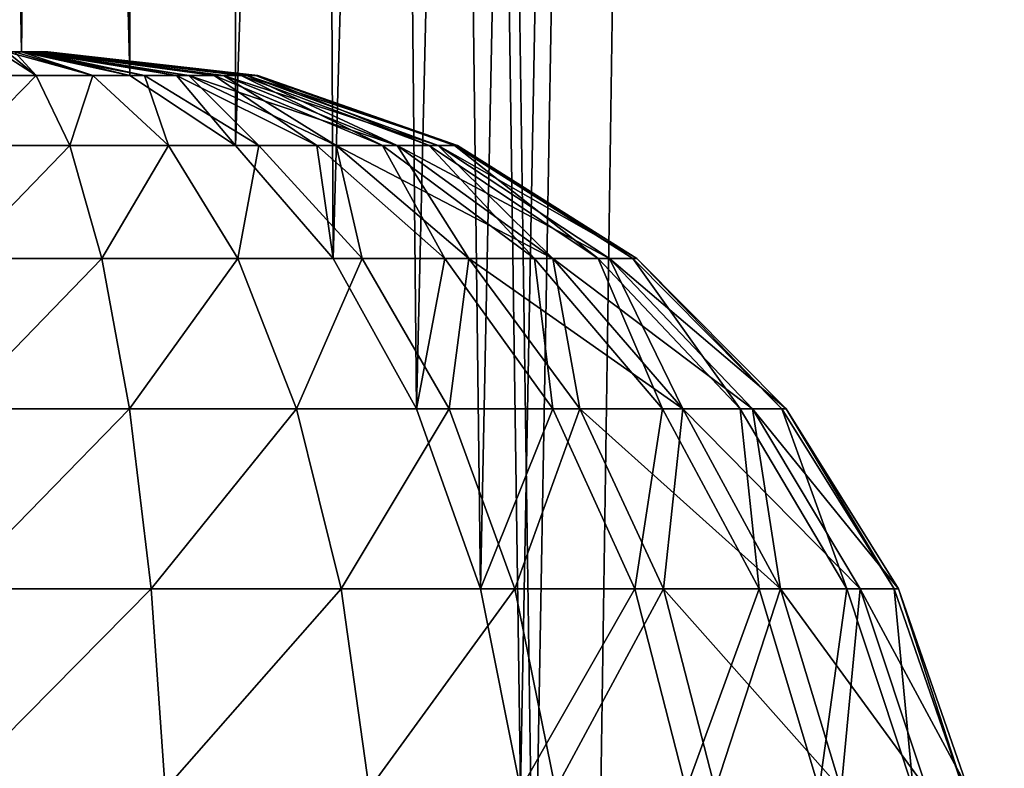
# Model space of a CAD drawing. Header units: millimetres. Extents: x -35 to 35, y -10 to 62.5.
# Tile 5 of 68: x -18.1 to -16.3, y -1.4 to 0.1. Entities that reach past the tile are written whole.
import ezdxf

# ---------------------------------------------------------------- set-up
doc = ezdxf.new("R2010")
doc.units = ezdxf.units.MM
doc.header["$LTSCALE"] = 65.185185
for name, color, linetype in [('1', 7, 'CONTINUOUS'), ('29', 7, 'CONTINUOUS'), ('32', 7, 'CONTINUOUS')]:
    doc.layers.add(name, color=color, linetype=linetype)

msp = doc.modelspace()

# ---------------------------------------------------------------- linework, layer by layer
at = {"layer": '1', "color": 7, "linetype": 'CONTINUOUS'}
for points in [[(-18.1363, 0, 10.5865), (-18.9203, 40.5, 9.1116), (-18.1865, 0, 10.5), (-18.1363, 0, 10.5865)], [(-17.9311, -0.0451, 10.9305), (-18.9203, 40.5, 9.1116), (-18.1363, 0, 10.5865), (-17.9311, -0.0451, 10.9305)], [(-17.7812, 40.5, 11.1727), (-18.9203, 40.5, 9.1116), (-17.9311, -0.0451, 10.9305), (-17.7812, 40.5, 11.1727)], [(-17.7812, 40.5, -11.1727), (-18.8932, -0.6787, -9.1677), (-18.9203, 40.5, -9.1116), (-17.7812, 40.5, -11.1727)], [(-18.7669, -0.3932, -9.4236), (-18.8932, -0.6787, -9.1677), (-17.7812, 40.5, -11.1727), (-18.7669, -0.3932, -9.4236)], [(-18.6111, -0.1784, -9.7276), (-18.7669, -0.3932, -9.4236), (-17.7812, 40.5, -11.1727), (-18.6111, -0.1784, -9.7276)], [(-18.4316, -0.0451, -10.0636), (-18.6111, -0.1784, -9.7276), (-17.7812, 40.5, -11.1727), (-18.4316, -0.0451, -10.0636)], [(-18.2363, 0, -10.4133), (-18.4316, -0.0451, -10.0636), (-17.7812, 40.5, -11.1727), (-18.2363, 0, -10.4133)], [(-18.1865, 0, -10.5), (-18.2363, 0, -10.4133), (-17.7812, 40.5, -11.1727), (-18.1865, 0, -10.5)], [(-18.1363, 0, -10.5865), (-18.1865, 0, -10.5), (-17.7812, 40.5, -11.1727), (-18.1363, 0, -10.5865)], [(-17.9311, -0.0451, -10.9305), (-18.1363, 0, -10.5865), (-17.7812, 40.5, -11.1727), (-17.9311, -0.0451, -10.9305)], [(-17.7299, -0.1784, 11.2539), (-17.7812, 40.5, 11.1727), (-17.9311, -0.0451, 10.9305), (-17.7299, -0.1784, 11.2539)], [(-17.7299, -0.1784, -11.2539), (-17.9311, -0.0451, -10.9305), (-17.7812, 40.5, -11.1727), (-17.7299, -0.1784, -11.2539)], [(-17.5445, -0.3932, 11.5408), (-17.7812, 40.5, 11.1727), (-17.7299, -0.1784, 11.2539), (-17.5445, -0.3932, 11.5408)], [(-17.3861, -0.6787, 11.7781), (-17.7812, 40.5, 11.1727), (-17.5445, -0.3932, 11.5408), (-17.3861, -0.6787, 11.7781)], [(-17.2649, -1.0204, 11.9551), (-17.7812, 40.5, 11.1727), (-17.3861, -0.6787, 11.7781), (-17.2649, -1.0204, 11.9551)], [(-17.1888, -1.4014, 12.0642), (-17.7812, 40.5, 11.1727), (-17.2649, -1.0204, 11.9551), (-17.1888, -1.4014, 12.0642)], [(-17.1631, -1.8, 12.1008), (-17.7812, 40.5, 11.1727), (-17.1888, -1.4014, 12.0642), (-17.1631, -1.8, 12.1008)], [(-16.4185, 40.5, 13.0933), (-17.7812, 40.5, 11.1727), (-17.1631, -1.8, 12.1008), (-16.4185, 40.5, 13.0933)], [(-16.4185, 40.5, -13.0933), (-17.7299, -0.1784, -11.2539), (-17.7812, 40.5, -11.1727), (-16.4185, 40.5, -13.0933)], [(-17.5445, -0.3932, -11.5408), (-17.7299, -0.1784, -11.2539), (-16.4185, 40.5, -13.0933), (-17.5445, -0.3932, -11.5408)], [(-17.3861, -0.6787, -11.7781), (-17.5445, -0.3932, -11.5408), (-16.4185, 40.5, -13.0933), (-17.3861, -0.6787, -11.7781)], [(-17.2649, -1.0204, -11.9551), (-17.3861, -0.6787, -11.7781), (-16.4185, 40.5, -13.0933), (-17.2649, -1.0204, -11.9551)], [(-17.1888, -1.4014, -12.0642), (-17.2649, -1.0204, -11.9551), (-16.4185, 40.5, -13.0933), (-17.1888, -1.4014, -12.0642)], [(-17.1631, -1.8, -12.1008), (-17.1888, -1.4014, -12.0642), (-16.4185, 40.5, -13.0933), (-17.1631, -1.8, -12.1008)], [(-16.065, -10, -13.5246), (-17.1631, -10, -12.1008), (-16.4185, 40.5, -13.0933), (-16.065, -10, -13.5246)], [(-16.065, -10, 13.5246), (-16.4185, 40.5, 13.0933), (-17.1631, -1.8, 12.1008), (-16.065, -10, 13.5246)], [(-17.1631, -10, -12.1008), (-17.1631, -1.8, -12.1008), (-16.4185, 40.5, -13.0933), (-17.1631, -10, -12.1008)], [(-14.8492, 40.5, -14.8492), (-16.065, -10, -13.5246), (-16.4185, 40.5, -13.0933), (-14.8492, 40.5, -14.8492)], [(-14.8492, -10, 14.8492), (-16.4185, 40.5, 13.0933), (-16.065, -10, 13.5246), (-14.8492, -10, 14.8492)], [(-14.8492, 40.5, 14.8492), (-16.4185, 40.5, 13.0933), (-14.8492, -10, 14.8492), (-14.8492, 40.5, 14.8492)]]:
    msp.add_3dface(points, dxfattribs=at)
at = {"layer": '29', "color": 7, "linetype": 'CONTINUOUS'}
for points in [[(-18.2197, -0.0451, -10.0006), (-18.1789, 0, -10.4003), (-18.1086, -0.0451, -10.0056), (-18.2197, -0.0451, -10.0006)], [(-18.1789, 0, -10.4003), (-18.1642, 0, -10.4025), (-18.1086, -0.0451, -10.0056), (-18.1789, 0, -10.4003)], [(-18.1642, 0, -10.4025), (-18.1499, 0, -10.4069), (-18.1086, -0.0451, -10.0056), (-18.1642, 0, -10.4025)], [(-18.1086, -0.0451, -10.0056), (-18.1499, 0, -10.4069), (-18.0013, -0.0451, -10.035), (-18.1086, -0.0451, -10.0056)], [(-18.1499, 0, -10.4069), (-18.1365, 0, -10.4134), (-18.0013, -0.0451, -10.035), (-18.1499, 0, -10.4069)], [(-18.0013, -0.0451, -10.035), (-18.1365, 0, -10.4134), (-17.9032, -0.0451, -10.0874), (-18.0013, -0.0451, -10.035)], [(-18.1365, 0, -10.4134), (-18.1241, 0, -10.4219), (-17.9032, -0.0451, -10.0874), (-18.1365, 0, -10.4134)], [(-18.1363, 0, -10.5865), (-17.9311, -0.0451, -10.9305), (-18.1184, 0, -10.5732), (-18.1363, 0, -10.5865)], [(-18.1241, 0, -10.4219), (-18.1132, 0, -10.432), (-17.9032, -0.0451, -10.0874), (-18.1241, 0, -10.4219)], [(-18.1038, 0, -10.5562), (-18.1184, 0, -10.5732), (-17.8424, -0.0451, -10.8634), (-18.1038, 0, -10.5562)], [(-18.1184, 0, -10.5732), (-17.9311, -0.0451, -10.9305), (-17.8424, -0.0451, -10.8634), (-18.1184, 0, -10.5732)], [(-18.1132, 0, -10.432), (-18.1039, 0, -10.4437), (-17.819, -0.0451, -10.1602), (-18.1132, 0, -10.432)], [(-17.9032, -0.0451, -10.0874), (-18.1132, 0, -10.432), (-17.819, -0.0451, -10.1602), (-17.9032, -0.0451, -10.0874)], [(-17.819, -0.0451, -10.1602), (-18.1039, 0, -10.4437), (-17.7531, -0.0451, -10.2497), (-17.819, -0.0451, -10.1602)], [(-18.1039, 0, -10.4437), (-18.0964, 0, -10.4566), (-17.7531, -0.0451, -10.2497), (-18.1039, 0, -10.4437)], [(-17.7706, -0.0451, -10.7784), (-18.1038, 0, -10.5562), (-17.8424, -0.0451, -10.8634), (-17.7706, -0.0451, -10.7784)], [(-18.0964, 0, -10.5433), (-18.1038, 0, -10.5562), (-17.7706, -0.0451, -10.7784), (-18.0964, 0, -10.5433)], [(-17.7194, -0.0451, -10.6797), (-18.0964, 0, -10.5433), (-17.7706, -0.0451, -10.7784), (-17.7194, -0.0451, -10.6797)], [(-18.0909, 0, -10.5294), (-18.0964, 0, -10.5433), (-17.7194, -0.0451, -10.6797), (-18.0909, 0, -10.5294)], [(-17.7531, -0.0451, -10.2497), (-18.0964, 0, -10.4566), (-17.7085, -0.0451, -10.3516), (-17.7531, -0.0451, -10.2497)], [(-18.0964, 0, -10.4566), (-18.091, 0, -10.4705), (-17.7085, -0.0451, -10.3516), (-18.0964, 0, -10.4566)], [(-18.091, 0, -10.4705), (-18.0877, 0, -10.485), (-17.7085, -0.0451, -10.3516), (-18.091, 0, -10.4705)], [(-17.6912, -0.0451, -10.5721), (-18.0909, 0, -10.5294), (-17.7194, -0.0451, -10.6797), (-17.6912, -0.0451, -10.5721)], [(-18.0876, 0, -10.5148), (-18.0909, 0, -10.5294), (-17.6912, -0.0451, -10.5721), (-18.0876, 0, -10.5148)], [(-17.7085, -0.0451, -10.3516), (-18.0877, 0, -10.485), (-17.6875, -0.0451, -10.4609), (-17.7085, -0.0451, -10.3516)], [(-18.0877, 0, -10.485), (-18.0865, 0, -10.4999), (-17.6875, -0.0451, -10.4609), (-18.0877, 0, -10.485)], [(-18.0865, 0, -10.4999), (-18.0876, 0, -10.5148), (-17.6912, -0.0451, -10.5721), (-18.0865, 0, -10.4999)], [(-17.6875, -0.0451, -10.4609), (-18.0865, 0, -10.4999), (-17.6912, -0.0451, -10.5721), (-17.6875, -0.0451, -10.4609)], [(-18.2392, -0.1784, -9.6202), (-18.1086, -0.0451, -10.0056), (-18.0447, -0.1784, -9.6301), (-18.2392, -0.1784, -9.6202)], [(-18.2197, -0.0451, -10.0006), (-18.1086, -0.0451, -10.0056), (-18.2392, -0.1784, -9.6202), (-18.2197, -0.0451, -10.0006)], [(-18.1086, -0.0451, -10.0056), (-18.0013, -0.0451, -10.035), (-18.0447, -0.1784, -9.6301), (-18.1086, -0.0451, -10.0056)], [(-18.0447, -0.1784, -9.6301), (-18.0013, -0.0451, -10.035), (-17.8572, -0.1784, -9.6825), (-18.0447, -0.1784, -9.6301)], [(-18.0013, -0.0451, -10.035), (-17.9032, -0.0451, -10.0874), (-17.8572, -0.1784, -9.6825), (-18.0013, -0.0451, -10.035)], [(-17.9311, -0.0451, -10.9305), (-17.7299, -0.1784, -11.2539), (-17.8424, -0.0451, -10.8634), (-17.9311, -0.0451, -10.9305)], [(-17.8572, -0.1784, -9.6825), (-17.9032, -0.0451, -10.0874), (-17.6857, -0.1784, -9.7748), (-17.8572, -0.1784, -9.6825)], [(-17.9032, -0.0451, -10.0874), (-17.819, -0.0451, -10.1602), (-17.6857, -0.1784, -9.7748), (-17.9032, -0.0451, -10.0874)], [(-17.8424, -0.0451, -10.8634), (-17.7299, -0.1784, -11.2539), (-17.5755, -0.1784, -11.1352), (-17.8424, -0.0451, -10.8634)], [(-17.7706, -0.0451, -10.7784), (-17.8424, -0.0451, -10.8634), (-17.5755, -0.1784, -11.1352), (-17.7706, -0.0451, -10.7784)], [(-17.6857, -0.1784, -9.7748), (-17.819, -0.0451, -10.1602), (-17.5387, -0.1784, -9.9025), (-17.6857, -0.1784, -9.7748)], [(-17.819, -0.0451, -10.1602), (-17.7531, -0.0451, -10.2497), (-17.5387, -0.1784, -9.9025), (-17.819, -0.0451, -10.1602)], [(-17.7194, -0.0451, -10.6797), (-17.7706, -0.0451, -10.7784), (-17.451, -0.1784, -10.9855), (-17.7194, -0.0451, -10.6797)], [(-17.451, -0.1784, -10.9855), (-17.7706, -0.0451, -10.7784), (-17.5755, -0.1784, -11.1352), (-17.451, -0.1784, -10.9855)], [(-17.5387, -0.1784, -9.9025), (-17.7531, -0.0451, -10.2497), (-17.4233, -0.1784, -10.0593), (-17.5387, -0.1784, -9.9025)], [(-17.7531, -0.0451, -10.2497), (-17.7085, -0.0451, -10.3516), (-17.4233, -0.1784, -10.0593), (-17.7531, -0.0451, -10.2497)], [(-17.3623, -0.1784, -10.8121), (-17.7194, -0.0451, -10.6797), (-17.451, -0.1784, -10.9855), (-17.3623, -0.1784, -10.8121)], [(-17.6912, -0.0451, -10.5721), (-17.7194, -0.0451, -10.6797), (-17.3623, -0.1784, -10.8121), (-17.6912, -0.0451, -10.5721)], [(-17.3451, -0.1784, -10.2377), (-17.7085, -0.0451, -10.3516), (-17.3081, -0.1784, -10.4289), (-17.3451, -0.1784, -10.2377)], [(-17.4233, -0.1784, -10.0593), (-17.7085, -0.0451, -10.3516), (-17.3451, -0.1784, -10.2377), (-17.4233, -0.1784, -10.0593)], [(-17.7085, -0.0451, -10.3516), (-17.6875, -0.0451, -10.4609), (-17.3081, -0.1784, -10.4289), (-17.7085, -0.0451, -10.3516)], [(-17.3139, -0.1784, -10.6235), (-17.6912, -0.0451, -10.5721), (-17.3623, -0.1784, -10.8121), (-17.3139, -0.1784, -10.6235)], [(-17.6875, -0.0451, -10.4609), (-17.6912, -0.0451, -10.5721), (-17.3139, -0.1784, -10.6235), (-17.6875, -0.0451, -10.4609)], [(-17.3081, -0.1784, -10.4289), (-17.6875, -0.0451, -10.4609), (-17.3139, -0.1784, -10.6235), (-17.3081, -0.1784, -10.4289)], [(-18.2525, -0.3932, -9.2789), (-18.0447, -0.1784, -9.6301), (-17.9842, -0.3932, -9.2939), (-18.2525, -0.3932, -9.2789)], [(-18.2392, -0.1784, -9.6202), (-18.0447, -0.1784, -9.6301), (-18.2525, -0.3932, -9.2789), (-18.2392, -0.1784, -9.6202)], [(-18.0447, -0.1784, -9.6301), (-17.8572, -0.1784, -9.6825), (-17.9842, -0.3932, -9.2939), (-18.0447, -0.1784, -9.6301)], [(-17.9842, -0.3932, -9.2939), (-17.8572, -0.1784, -9.6825), (-17.7256, -0.3932, -9.3673), (-17.9842, -0.3932, -9.2939)], [(-17.8572, -0.1784, -9.6825), (-17.6857, -0.1784, -9.7748), (-17.7256, -0.3932, -9.3673), (-17.8572, -0.1784, -9.6825)], [(-17.7299, -0.1784, -11.2539), (-17.5445, -0.3932, -11.5408), (-17.5755, -0.1784, -11.1352), (-17.7299, -0.1784, -11.2539)], [(-17.7256, -0.3932, -9.3673), (-17.6857, -0.1784, -9.7748), (-17.4893, -0.3932, -9.4953), (-17.7256, -0.3932, -9.3673)], [(-17.6857, -0.1784, -9.7748), (-17.5387, -0.1784, -9.9025), (-17.4893, -0.3932, -9.4953), (-17.6857, -0.1784, -9.7748)], [(-17.451, -0.1784, -10.9855), (-17.5755, -0.1784, -11.1352), (-17.3326, -0.3932, -11.3754), (-17.451, -0.1784, -10.9855)], [(-17.5755, -0.1784, -11.1352), (-17.5445, -0.3932, -11.5408), (-17.3326, -0.3932, -11.3754), (-17.5755, -0.1784, -11.1352)], [(-17.4893, -0.3932, -9.4953), (-17.5387, -0.1784, -9.9025), (-17.2866, -0.3932, -9.6719), (-17.4893, -0.3932, -9.4953)], [(-17.5387, -0.1784, -9.9025), (-17.4233, -0.1784, -10.0593), (-17.2866, -0.3932, -9.6719), (-17.5387, -0.1784, -9.9025)], [(-17.3623, -0.1784, -10.8121), (-17.451, -0.1784, -10.9855), (-17.162, -0.3932, -11.1677), (-17.3623, -0.1784, -10.8121)], [(-17.162, -0.3932, -11.1677), (-17.451, -0.1784, -10.9855), (-17.3326, -0.3932, -11.3754), (-17.162, -0.3932, -11.1677)], [(-17.2866, -0.3932, -9.6719), (-17.4233, -0.1784, -10.0593), (-17.1275, -0.3932, -9.8885), (-17.2866, -0.3932, -9.6719)], [(-17.4233, -0.1784, -10.0593), (-17.3451, -0.1784, -10.2377), (-17.1275, -0.3932, -9.8885), (-17.4233, -0.1784, -10.0593)], [(-17.3139, -0.1784, -10.6235), (-17.3623, -0.1784, -10.8121), (-17.0409, -0.3932, -10.9278), (-17.3139, -0.1784, -10.6235)], [(-17.0409, -0.3932, -10.9278), (-17.3623, -0.1784, -10.8121), (-17.162, -0.3932, -11.1677), (-17.0409, -0.3932, -10.9278)], [(-17.0195, -0.3932, -10.1347), (-17.3451, -0.1784, -10.2377), (-16.9678, -0.3932, -10.3985), (-17.0195, -0.3932, -10.1347)], [(-17.1275, -0.3932, -9.8885), (-17.3451, -0.1784, -10.2377), (-17.0195, -0.3932, -10.1347), (-17.1275, -0.3932, -9.8885)], [(-17.3451, -0.1784, -10.2377), (-17.3081, -0.1784, -10.4289), (-16.9678, -0.3932, -10.3985), (-17.3451, -0.1784, -10.2377)], [(-16.9751, -0.3932, -10.6672), (-17.3139, -0.1784, -10.6235), (-17.0409, -0.3932, -10.9278), (-16.9751, -0.3932, -10.6672)], [(-17.3081, -0.1784, -10.4289), (-17.3139, -0.1784, -10.6235), (-16.9751, -0.3932, -10.6672), (-17.3081, -0.1784, -10.4289)], [(-16.9678, -0.3932, -10.3985), (-17.3081, -0.1784, -10.4289), (-16.9751, -0.3932, -10.6672), (-16.9678, -0.3932, -10.3985)], [(-18.2606, -0.6787, -8.9938), (-17.9842, -0.3932, -9.2939), (-17.9312, -0.6787, -9.0137), (-18.2606, -0.6787, -8.9938)], [(-18.2525, -0.3932, -9.2789), (-17.9842, -0.3932, -9.2939), (-18.2606, -0.6787, -8.9938), (-18.2525, -0.3932, -9.2789)], [(-17.9842, -0.3932, -9.2939), (-17.7256, -0.3932, -9.3673), (-17.9312, -0.6787, -9.0137), (-17.9842, -0.3932, -9.2939)], [(-17.9312, -0.6787, -9.0137), (-17.7256, -0.3932, -9.3673), (-17.614, -0.6787, -9.1048), (-17.9312, -0.6787, -9.0137)], [(-17.7256, -0.3932, -9.3673), (-17.4893, -0.3932, -9.4953), (-17.614, -0.6787, -9.1048), (-17.7256, -0.3932, -9.3673)], [(-17.614, -0.6787, -9.1048), (-17.4893, -0.3932, -9.4953), (-17.3243, -0.6787, -9.2628), (-17.614, -0.6787, -9.1048)], [(-17.5445, -0.3932, -11.5408), (-17.3861, -0.6787, -11.7781), (-17.3326, -0.3932, -11.3754), (-17.5445, -0.3932, -11.5408)], [(-17.4893, -0.3932, -9.4953), (-17.2866, -0.3932, -9.6719), (-17.3243, -0.6787, -9.2628), (-17.4893, -0.3932, -9.4953)], [(-17.3326, -0.3932, -11.3754), (-17.3861, -0.6787, -11.7781), (-17.1273, -0.6787, -11.5734), (-17.3326, -0.3932, -11.3754)], [(-17.162, -0.3932, -11.1677), (-17.3326, -0.3932, -11.3754), (-17.1273, -0.6787, -11.5734), (-17.162, -0.3932, -11.1677)], [(-17.3243, -0.6787, -9.2628), (-17.2866, -0.3932, -9.6719), (-17.0758, -0.6787, -9.48), (-17.3243, -0.6787, -9.2628)], [(-17.2866, -0.3932, -9.6719), (-17.1275, -0.3932, -9.8885), (-17.0758, -0.6787, -9.48), (-17.2866, -0.3932, -9.6719)], [(-16.9191, -0.6787, -11.3173), (-17.162, -0.3932, -11.1677), (-17.1273, -0.6787, -11.5734), (-16.9191, -0.6787, -11.3173)], [(-17.0409, -0.3932, -10.9278), (-17.162, -0.3932, -11.1677), (-16.9191, -0.6787, -11.3173), (-17.0409, -0.3932, -10.9278)], [(-17.1275, -0.3932, -9.8885), (-17.0195, -0.3932, -10.1347), (-16.8805, -0.6787, -9.746), (-17.1275, -0.3932, -9.8885)], [(-17.0758, -0.6787, -9.48), (-17.1275, -0.3932, -9.8885), (-16.8805, -0.6787, -9.746), (-17.0758, -0.6787, -9.48)], [(-16.7717, -0.6787, -11.022), (-17.0409, -0.3932, -10.9278), (-16.9191, -0.6787, -11.3173), (-16.7717, -0.6787, -11.022)], [(-16.9751, -0.3932, -10.6672), (-17.0409, -0.3932, -10.9278), (-16.7717, -0.6787, -11.022), (-16.9751, -0.3932, -10.6672)], [(-17.0195, -0.3932, -10.1347), (-16.9678, -0.3932, -10.3985), (-16.6839, -0.6787, -10.3719), (-17.0195, -0.3932, -10.1347)], [(-16.7478, -0.6787, -10.0481), (-17.0195, -0.3932, -10.1347), (-16.6839, -0.6787, -10.3719), (-16.7478, -0.6787, -10.0481)], [(-16.8805, -0.6787, -9.746), (-17.0195, -0.3932, -10.1347), (-16.7478, -0.6787, -10.0481), (-16.8805, -0.6787, -9.746)], [(-16.692, -0.6787, -10.7018), (-16.9751, -0.3932, -10.6672), (-16.7717, -0.6787, -11.022), (-16.692, -0.6787, -10.7018)], [(-16.9678, -0.3932, -10.3985), (-16.9751, -0.3932, -10.6672), (-16.692, -0.6787, -10.7018), (-16.9678, -0.3932, -10.3985)], [(-16.6839, -0.6787, -10.3719), (-16.9678, -0.3932, -10.3985), (-16.692, -0.6787, -10.7018), (-16.6839, -0.6787, -10.3719)], [(-18.2606, -0.6787, -8.9938), (-17.9312, -0.6787, -9.0137), (-18.2649, -1.0205, -8.7793), (-18.2606, -0.6787, -8.9938)], [(-18.2649, -1.0205, -8.7793), (-17.9312, -0.6787, -9.0137), (-17.89, -1.0205, -8.8033), (-18.2649, -1.0205, -8.7793)], [(-17.9312, -0.6787, -9.0137), (-17.614, -0.6787, -9.1048), (-17.89, -1.0205, -8.8033), (-17.9312, -0.6787, -9.0137)], [(-17.89, -1.0205, -8.8033), (-17.614, -0.6787, -9.1048), (-17.5292, -1.0205, -8.9079), (-17.89, -1.0205, -8.8033)], [(-17.614, -0.6787, -9.1048), (-17.3243, -0.6787, -9.2628), (-17.5292, -1.0205, -8.9079), (-17.614, -0.6787, -9.1048)], [(-17.5292, -1.0205, -8.9079), (-17.3243, -0.6787, -9.2628), (-17.1996, -1.0205, -9.0883), (-17.5292, -1.0205, -8.9079)], [(-17.3861, -0.6787, -11.7781), (-17.2649, -1.0204, -11.9551), (-17.1273, -0.6787, -11.5734), (-17.3861, -0.6787, -11.7781)], [(-17.3243, -0.6787, -9.2628), (-17.0758, -0.6787, -9.48), (-17.1996, -1.0205, -9.0883), (-17.3243, -0.6787, -9.2628)], [(-17.1273, -0.6787, -11.5734), (-17.2649, -1.0204, -11.9551), (-16.9713, -1.0205, -11.7207), (-17.1273, -0.6787, -11.5734)], [(-17.1996, -1.0205, -9.0883), (-17.0758, -0.6787, -9.48), (-16.917, -1.0205, -9.3359), (-17.1996, -1.0205, -9.0883)], [(-16.9191, -0.6787, -11.3173), (-17.1273, -0.6787, -11.5734), (-16.9713, -1.0205, -11.7207), (-16.9191, -0.6787, -11.3173)], [(-17.0758, -0.6787, -9.48), (-16.8805, -0.6787, -9.746), (-16.917, -1.0205, -9.3359), (-17.0758, -0.6787, -9.48)], [(-16.7356, -1.0205, -11.4282), (-16.9191, -0.6787, -11.3173), (-16.9713, -1.0205, -11.7207), (-16.7356, -1.0205, -11.4282)], [(-16.7717, -0.6787, -11.022), (-16.9191, -0.6787, -11.3173), (-16.7356, -1.0205, -11.4282), (-16.7717, -0.6787, -11.022)], [(-16.917, -1.0205, -9.3359), (-16.8805, -0.6787, -9.746), (-16.6949, -1.0205, -9.6388), (-16.917, -1.0205, -9.3359)], [(-16.8805, -0.6787, -9.746), (-16.7478, -0.6787, -10.0481), (-16.6949, -1.0205, -9.6388), (-16.8805, -0.6787, -9.746)], [(-16.692, -0.6787, -10.7018), (-16.7717, -0.6787, -11.022), (-16.5688, -1.0205, -11.0915), (-16.692, -0.6787, -10.7018)], [(-16.5688, -1.0205, -11.0915), (-16.7717, -0.6787, -11.022), (-16.7356, -1.0205, -11.4282), (-16.5688, -1.0205, -11.0915)], [(-16.7478, -0.6787, -10.0481), (-16.6839, -0.6787, -10.3719), (-16.4705, -1.0205, -10.3512), (-16.7478, -0.6787, -10.0481)], [(-16.6949, -1.0205, -9.6388), (-16.7478, -0.6787, -10.0481), (-16.5436, -1.0205, -9.9827), (-16.6949, -1.0205, -9.6388)], [(-16.5436, -1.0205, -9.9827), (-16.7478, -0.6787, -10.0481), (-16.4705, -1.0205, -10.3512), (-16.5436, -1.0205, -9.9827)], [(-16.6839, -0.6787, -10.3719), (-16.692, -0.6787, -10.7018), (-16.4791, -1.0205, -10.7267), (-16.6839, -0.6787, -10.3719)], [(-16.4791, -1.0205, -10.7267), (-16.692, -0.6787, -10.7018), (-16.5688, -1.0205, -11.0915), (-16.4791, -1.0205, -10.7267)], [(-16.4705, -1.0205, -10.3512), (-16.6839, -0.6787, -10.3719), (-16.4791, -1.0205, -10.7267), (-16.4705, -1.0205, -10.3512)], [(-18.2649, -1.0205, -8.7793), (-17.89, -1.0205, -8.8033), (-18.2667, -1.4014, -8.6464), (-18.2649, -1.0205, -8.7793)], [(-18.2667, -1.4014, -8.6464), (-17.89, -1.0205, -8.8033), (-17.8638, -1.4014, -8.673), (-18.2667, -1.4014, -8.6464)], [(-17.89, -1.0205, -8.8033), (-17.5292, -1.0205, -8.9079), (-17.8638, -1.4014, -8.673), (-17.89, -1.0205, -8.8033)], [(-17.8638, -1.4014, -8.673), (-17.5292, -1.0205, -8.9079), (-17.4761, -1.4014, -8.7861), (-17.8638, -1.4014, -8.673)], [(-17.5292, -1.0205, -8.9079), (-17.1996, -1.0205, -9.0883), (-17.4761, -1.4014, -8.7861), (-17.5292, -1.0205, -8.9079)], [(-17.4761, -1.4014, -8.7861), (-17.1996, -1.0205, -9.0883), (-17.1221, -1.4014, -8.9804), (-17.4761, -1.4014, -8.7861)], [(-17.2649, -1.0204, -11.9551), (-17.1888, -1.4014, -12.0642), (-16.9713, -1.0205, -11.7207), (-17.2649, -1.0204, -11.9551)], [(-17.1996, -1.0205, -9.0883), (-16.917, -1.0205, -9.3359), (-17.1221, -1.4014, -8.9804), (-17.1996, -1.0205, -9.0883)], [(-16.9713, -1.0205, -11.7207), (-17.1888, -1.4014, -12.0642), (-16.874, -1.4014, -11.8113), (-16.9713, -1.0205, -11.7207)], [(-17.1221, -1.4014, -8.9804), (-16.917, -1.0205, -9.3359), (-16.8186, -1.4014, -9.2467), (-17.1221, -1.4014, -8.9804)], [(-16.7356, -1.0205, -11.4282), (-16.9713, -1.0205, -11.7207), (-16.874, -1.4014, -11.8113), (-16.7356, -1.0205, -11.4282)], [(-16.917, -1.0205, -9.3359), (-16.6949, -1.0205, -9.6388), (-16.8186, -1.4014, -9.2467), (-16.917, -1.0205, -9.3359)], [(-16.6214, -1.4014, -11.4962), (-16.7356, -1.0205, -11.4282), (-16.874, -1.4014, -11.8113), (-16.6214, -1.4014, -11.4962)], [(-16.8186, -1.4014, -9.2467), (-16.6949, -1.0205, -9.6388), (-16.5798, -1.4014, -9.5723), (-16.8186, -1.4014, -9.2467)], [(-16.5688, -1.0205, -11.0915), (-16.7356, -1.0205, -11.4282), (-16.6214, -1.4014, -11.4962), (-16.5688, -1.0205, -11.0915)], [(-16.6949, -1.0205, -9.6388), (-16.5436, -1.0205, -9.9827), (-16.5798, -1.4014, -9.5723), (-16.6949, -1.0205, -9.6388)], [(-16.4429, -1.4014, -11.134), (-16.5688, -1.0205, -11.0915), (-16.6214, -1.4014, -11.4962), (-16.4429, -1.4014, -11.134)], [(-16.5798, -1.4014, -9.5723), (-16.5436, -1.0205, -9.9827), (-16.4171, -1.4014, -9.942), (-16.5798, -1.4014, -9.5723)], [(-16.4791, -1.0205, -10.7267), (-16.5688, -1.0205, -11.0915), (-16.4429, -1.4014, -11.134), (-16.4791, -1.0205, -10.7267)], [(-16.5436, -1.0205, -9.9827), (-16.4705, -1.0205, -10.3512), (-16.3383, -1.4014, -10.338), (-16.5436, -1.0205, -9.9827)], [(-16.4171, -1.4014, -9.942), (-16.5436, -1.0205, -9.9827), (-16.3383, -1.4014, -10.338), (-16.4171, -1.4014, -9.942)], [(-16.4705, -1.0205, -10.3512), (-16.4791, -1.0205, -10.7267), (-16.347, -1.4014, -10.7417), (-16.4705, -1.0205, -10.3512)], [(-16.347, -1.4014, -10.7417), (-16.4791, -1.0205, -10.7267), (-16.4429, -1.4014, -11.134), (-16.347, -1.4014, -10.7417)], [(-16.3383, -1.4014, -10.338), (-16.4705, -1.0205, -10.3512), (-16.347, -1.4014, -10.7417), (-16.3383, -1.4014, -10.338)]]:
    msp.add_3dface(points, dxfattribs=at)
at = {"layer": '32', "color": 7, "linetype": 'CONTINUOUS'}
for points in [[(-18.1086, -0.0451, 10.0056), (-18.1789, 0, 10.4003), (-18.2197, -0.0451, 10.0006), (-18.1086, -0.0451, 10.0056)], [(-18.1642, 0, 10.4025), (-18.1789, 0, 10.4003), (-18.1086, -0.0451, 10.0056), (-18.1642, 0, 10.4025)], [(-18.0013, -0.0451, 10.035), (-18.1642, 0, 10.4025), (-18.1086, -0.0451, 10.0056), (-18.0013, -0.0451, 10.035)], [(-18.1499, 0, 10.4069), (-18.1642, 0, 10.4025), (-18.0013, -0.0451, 10.035), (-18.1499, 0, 10.4069)], [(-18.1365, 0, 10.4134), (-18.1499, 0, 10.4069), (-18.0013, -0.0451, 10.035), (-18.1365, 0, 10.4134)], [(-18.1241, 0, 10.4219), (-18.1365, 0, 10.4134), (-17.9032, -0.0451, 10.0874), (-18.1241, 0, 10.4219)], [(-17.9032, -0.0451, 10.0874), (-18.1365, 0, 10.4134), (-18.0013, -0.0451, 10.035), (-17.9032, -0.0451, 10.0874)], [(-17.9311, -0.0451, 10.9305), (-18.1363, 0, 10.5865), (-18.1184, 0, 10.5732), (-17.9311, -0.0451, 10.9305)], [(-17.819, -0.0451, 10.1602), (-18.1241, 0, 10.4219), (-17.9032, -0.0451, 10.0874), (-17.819, -0.0451, 10.1602)], [(-18.1132, 0, 10.432), (-18.1241, 0, 10.4219), (-17.819, -0.0451, 10.1602), (-18.1132, 0, 10.432)], [(-18.1184, 0, 10.5732), (-18.1038, 0, 10.5562), (-17.8424, -0.0451, 10.8634), (-18.1184, 0, 10.5732)], [(-17.9311, -0.0451, 10.9305), (-18.1184, 0, 10.5732), (-17.8424, -0.0451, 10.8634), (-17.9311, -0.0451, 10.9305)], [(-18.1039, 0, 10.4437), (-18.1132, 0, 10.432), (-17.819, -0.0451, 10.1602), (-18.1039, 0, 10.4437)], [(-17.7531, -0.0451, 10.2497), (-18.1039, 0, 10.4437), (-17.819, -0.0451, 10.1602), (-17.7531, -0.0451, 10.2497)], [(-18.0964, 0, 10.4566), (-18.1039, 0, 10.4437), (-17.7531, -0.0451, 10.2497), (-18.0964, 0, 10.4566)], [(-17.8424, -0.0451, 10.8634), (-18.1038, 0, 10.5562), (-17.7706, -0.0451, 10.7784), (-17.8424, -0.0451, 10.8634)], [(-18.1038, 0, 10.5562), (-18.0964, 0, 10.5433), (-17.7706, -0.0451, 10.7784), (-18.1038, 0, 10.5562)], [(-17.7085, -0.0451, 10.3516), (-18.0964, 0, 10.4566), (-17.7531, -0.0451, 10.2497), (-17.7085, -0.0451, 10.3516)], [(-18.091, 0, 10.4705), (-18.0964, 0, 10.4566), (-17.7085, -0.0451, 10.3516), (-18.091, 0, 10.4705)], [(-17.7706, -0.0451, 10.7784), (-18.0964, 0, 10.5433), (-17.7194, -0.0451, 10.6797), (-17.7706, -0.0451, 10.7784)], [(-18.0964, 0, 10.5433), (-18.0909, 0, 10.5294), (-17.7194, -0.0451, 10.6797), (-18.0964, 0, 10.5433)], [(-17.6875, -0.0451, 10.4609), (-18.091, 0, 10.4705), (-17.7085, -0.0451, 10.3516), (-17.6875, -0.0451, 10.4609)], [(-18.0877, 0, 10.485), (-18.091, 0, 10.4705), (-17.6875, -0.0451, 10.4609), (-18.0877, 0, 10.485)], [(-18.0909, 0, 10.5294), (-18.0876, 0, 10.5148), (-17.7194, -0.0451, 10.6797), (-18.0909, 0, 10.5294)], [(-18.0865, 0, 10.4999), (-18.0877, 0, 10.485), (-17.6875, -0.0451, 10.4609), (-18.0865, 0, 10.4999)], [(-17.7194, -0.0451, 10.6797), (-18.0876, 0, 10.5148), (-17.6912, -0.0451, 10.5721), (-17.7194, -0.0451, 10.6797)], [(-18.0876, 0, 10.5148), (-18.0865, 0, 10.4999), (-17.6912, -0.0451, 10.5721), (-18.0876, 0, 10.5148)], [(-17.6912, -0.0451, 10.5721), (-18.0865, 0, 10.4999), (-17.6875, -0.0451, 10.4609), (-17.6912, -0.0451, 10.5721)], [(-18.0447, -0.1784, 9.6301), (-18.1086, -0.0451, 10.0056), (-18.2392, -0.1784, 9.6202), (-18.0447, -0.1784, 9.6301)], [(-18.1086, -0.0451, 10.0056), (-18.2197, -0.0451, 10.0006), (-18.2392, -0.1784, 9.6202), (-18.1086, -0.0451, 10.0056)], [(-18.0013, -0.0451, 10.035), (-18.1086, -0.0451, 10.0056), (-18.0447, -0.1784, 9.6301), (-18.0013, -0.0451, 10.035)], [(-17.8572, -0.1784, 9.6825), (-18.0013, -0.0451, 10.035), (-18.0447, -0.1784, 9.6301), (-17.8572, -0.1784, 9.6825)], [(-17.9032, -0.0451, 10.0874), (-18.0013, -0.0451, 10.035), (-17.8572, -0.1784, 9.6825), (-17.9032, -0.0451, 10.0874)], [(-17.7299, -0.1784, 11.2539), (-17.9311, -0.0451, 10.9305), (-17.8424, -0.0451, 10.8634), (-17.7299, -0.1784, 11.2539)], [(-17.819, -0.0451, 10.1602), (-17.9032, -0.0451, 10.0874), (-17.6857, -0.1784, 9.7748), (-17.819, -0.0451, 10.1602)], [(-17.6857, -0.1784, 9.7748), (-17.9032, -0.0451, 10.0874), (-17.8572, -0.1784, 9.6825), (-17.6857, -0.1784, 9.7748)], [(-17.8424, -0.0451, 10.8634), (-17.7706, -0.0451, 10.7784), (-17.5755, -0.1784, 11.1352), (-17.8424, -0.0451, 10.8634)], [(-17.7299, -0.1784, 11.2539), (-17.8424, -0.0451, 10.8634), (-17.5755, -0.1784, 11.1352), (-17.7299, -0.1784, 11.2539)], [(-17.7531, -0.0451, 10.2497), (-17.819, -0.0451, 10.1602), (-17.4233, -0.1784, 10.0593), (-17.7531, -0.0451, 10.2497)], [(-17.5387, -0.1784, 9.9025), (-17.819, -0.0451, 10.1602), (-17.6857, -0.1784, 9.7748), (-17.5387, -0.1784, 9.9025)], [(-17.4233, -0.1784, 10.0593), (-17.819, -0.0451, 10.1602), (-17.5387, -0.1784, 9.9025), (-17.4233, -0.1784, 10.0593)], [(-17.5755, -0.1784, 11.1352), (-17.7706, -0.0451, 10.7784), (-17.451, -0.1784, 10.9855), (-17.5755, -0.1784, 11.1352)], [(-17.7706, -0.0451, 10.7784), (-17.7194, -0.0451, 10.6797), (-17.451, -0.1784, 10.9855), (-17.7706, -0.0451, 10.7784)], [(-17.3451, -0.1784, 10.2377), (-17.7531, -0.0451, 10.2497), (-17.4233, -0.1784, 10.0593), (-17.3451, -0.1784, 10.2377)], [(-17.7085, -0.0451, 10.3516), (-17.7531, -0.0451, 10.2497), (-17.3451, -0.1784, 10.2377), (-17.7085, -0.0451, 10.3516)], [(-17.451, -0.1784, 10.9855), (-17.7194, -0.0451, 10.6797), (-17.3623, -0.1784, 10.8121), (-17.451, -0.1784, 10.9855)], [(-17.7194, -0.0451, 10.6797), (-17.6912, -0.0451, 10.5721), (-17.3623, -0.1784, 10.8121), (-17.7194, -0.0451, 10.6797)], [(-17.3081, -0.1784, 10.4289), (-17.7085, -0.0451, 10.3516), (-17.3451, -0.1784, 10.2377), (-17.3081, -0.1784, 10.4289)], [(-17.6875, -0.0451, 10.4609), (-17.7085, -0.0451, 10.3516), (-17.3081, -0.1784, 10.4289), (-17.6875, -0.0451, 10.4609)], [(-17.3623, -0.1784, 10.8121), (-17.6912, -0.0451, 10.5721), (-17.3139, -0.1784, 10.6235), (-17.3623, -0.1784, 10.8121)], [(-17.6912, -0.0451, 10.5721), (-17.6875, -0.0451, 10.4609), (-17.3139, -0.1784, 10.6235), (-17.6912, -0.0451, 10.5721)], [(-17.3139, -0.1784, 10.6235), (-17.6875, -0.0451, 10.4609), (-17.3081, -0.1784, 10.4289), (-17.3139, -0.1784, 10.6235)], [(-17.9842, -0.3932, 9.2939), (-18.0447, -0.1784, 9.6301), (-18.2525, -0.3932, 9.2789), (-17.9842, -0.3932, 9.2939)], [(-18.0447, -0.1784, 9.6301), (-18.2392, -0.1784, 9.6202), (-18.2525, -0.3932, 9.2789), (-18.0447, -0.1784, 9.6301)], [(-17.8572, -0.1784, 9.6825), (-18.0447, -0.1784, 9.6301), (-17.9842, -0.3932, 9.2939), (-17.8572, -0.1784, 9.6825)], [(-17.7256, -0.3932, 9.3673), (-17.8572, -0.1784, 9.6825), (-17.9842, -0.3932, 9.2939), (-17.7256, -0.3932, 9.3673)], [(-17.6857, -0.1784, 9.7748), (-17.8572, -0.1784, 9.6825), (-17.7256, -0.3932, 9.3673), (-17.6857, -0.1784, 9.7748)], [(-17.5445, -0.3932, 11.5408), (-17.7299, -0.1784, 11.2539), (-17.5755, -0.1784, 11.1352), (-17.5445, -0.3932, 11.5408)], [(-17.4893, -0.3932, 9.4953), (-17.6857, -0.1784, 9.7748), (-17.7256, -0.3932, 9.3673), (-17.4893, -0.3932, 9.4953)], [(-17.5387, -0.1784, 9.9025), (-17.6857, -0.1784, 9.7748), (-17.4893, -0.3932, 9.4953), (-17.5387, -0.1784, 9.9025)], [(-17.5755, -0.1784, 11.1352), (-17.451, -0.1784, 10.9855), (-17.3326, -0.3932, 11.3754), (-17.5755, -0.1784, 11.1352)], [(-17.5445, -0.3932, 11.5408), (-17.5755, -0.1784, 11.1352), (-17.3326, -0.3932, 11.3754), (-17.5445, -0.3932, 11.5408)], [(-17.4233, -0.1784, 10.0593), (-17.5387, -0.1784, 9.9025), (-17.1275, -0.3932, 9.8885), (-17.4233, -0.1784, 10.0593)], [(-17.2866, -0.3932, 9.6719), (-17.5387, -0.1784, 9.9025), (-17.4893, -0.3932, 9.4953), (-17.2866, -0.3932, 9.6719)], [(-17.1275, -0.3932, 9.8885), (-17.5387, -0.1784, 9.9025), (-17.2866, -0.3932, 9.6719), (-17.1275, -0.3932, 9.8885)], [(-17.3326, -0.3932, 11.3754), (-17.451, -0.1784, 10.9855), (-17.162, -0.3932, 11.1677), (-17.3326, -0.3932, 11.3754)], [(-17.451, -0.1784, 10.9855), (-17.3623, -0.1784, 10.8121), (-17.162, -0.3932, 11.1677), (-17.451, -0.1784, 10.9855)], [(-17.0195, -0.3932, 10.1347), (-17.4233, -0.1784, 10.0593), (-17.1275, -0.3932, 9.8885), (-17.0195, -0.3932, 10.1347)], [(-17.3451, -0.1784, 10.2377), (-17.4233, -0.1784, 10.0593), (-17.0195, -0.3932, 10.1347), (-17.3451, -0.1784, 10.2377)], [(-17.162, -0.3932, 11.1677), (-17.3623, -0.1784, 10.8121), (-17.0409, -0.3932, 10.9278), (-17.162, -0.3932, 11.1677)], [(-17.3623, -0.1784, 10.8121), (-17.3139, -0.1784, 10.6235), (-17.0409, -0.3932, 10.9278), (-17.3623, -0.1784, 10.8121)], [(-16.9678, -0.3932, 10.3985), (-17.3451, -0.1784, 10.2377), (-17.0195, -0.3932, 10.1347), (-16.9678, -0.3932, 10.3985)], [(-17.3081, -0.1784, 10.4289), (-17.3451, -0.1784, 10.2377), (-16.9678, -0.3932, 10.3985), (-17.3081, -0.1784, 10.4289)], [(-17.0409, -0.3932, 10.9278), (-17.3139, -0.1784, 10.6235), (-16.9751, -0.3932, 10.6672), (-17.0409, -0.3932, 10.9278)], [(-17.3139, -0.1784, 10.6235), (-17.3081, -0.1784, 10.4289), (-16.9751, -0.3932, 10.6672), (-17.3139, -0.1784, 10.6235)], [(-16.9751, -0.3932, 10.6672), (-17.3081, -0.1784, 10.4289), (-16.9678, -0.3932, 10.3985), (-16.9751, -0.3932, 10.6672)], [(-17.9312, -0.6787, 9.0137), (-17.9842, -0.3932, 9.2939), (-18.2606, -0.6787, 8.9938), (-17.9312, -0.6787, 9.0137)], [(-17.9842, -0.3932, 9.2939), (-18.2525, -0.3932, 9.2789), (-18.2606, -0.6787, 8.9938), (-17.9842, -0.3932, 9.2939)], [(-17.7256, -0.3932, 9.3673), (-17.9842, -0.3932, 9.2939), (-17.9312, -0.6787, 9.0137), (-17.7256, -0.3932, 9.3673)], [(-17.614, -0.6787, 9.1048), (-17.7256, -0.3932, 9.3673), (-17.9312, -0.6787, 9.0137), (-17.614, -0.6787, 9.1048)], [(-17.4893, -0.3932, 9.4953), (-17.7256, -0.3932, 9.3673), (-17.614, -0.6787, 9.1048), (-17.4893, -0.3932, 9.4953)], [(-17.3243, -0.6787, 9.2628), (-17.4893, -0.3932, 9.4953), (-17.614, -0.6787, 9.1048), (-17.3243, -0.6787, 9.2628)], [(-17.3861, -0.6787, 11.7781), (-17.5445, -0.3932, 11.5408), (-17.3326, -0.3932, 11.3754), (-17.3861, -0.6787, 11.7781)], [(-17.2866, -0.3932, 9.6719), (-17.4893, -0.3932, 9.4953), (-17.3243, -0.6787, 9.2628), (-17.2866, -0.3932, 9.6719)], [(-17.3861, -0.6787, 11.7781), (-17.3326, -0.3932, 11.3754), (-17.1273, -0.6787, 11.5734), (-17.3861, -0.6787, 11.7781)], [(-17.3326, -0.3932, 11.3754), (-17.162, -0.3932, 11.1677), (-17.1273, -0.6787, 11.5734), (-17.3326, -0.3932, 11.3754)], [(-17.0758, -0.6787, 9.48), (-17.2866, -0.3932, 9.6719), (-17.3243, -0.6787, 9.2628), (-17.0758, -0.6787, 9.48)], [(-17.1275, -0.3932, 9.8885), (-17.2866, -0.3932, 9.6719), (-16.8805, -0.6787, 9.746), (-17.1275, -0.3932, 9.8885)], [(-16.8805, -0.6787, 9.746), (-17.2866, -0.3932, 9.6719), (-17.0758, -0.6787, 9.48), (-16.8805, -0.6787, 9.746)], [(-17.1273, -0.6787, 11.5734), (-17.162, -0.3932, 11.1677), (-16.9191, -0.6787, 11.3173), (-17.1273, -0.6787, 11.5734)], [(-17.162, -0.3932, 11.1677), (-17.0409, -0.3932, 10.9278), (-16.9191, -0.6787, 11.3173), (-17.162, -0.3932, 11.1677)], [(-17.0195, -0.3932, 10.1347), (-17.1275, -0.3932, 9.8885), (-16.7478, -0.6787, 10.0481), (-17.0195, -0.3932, 10.1347)], [(-16.7478, -0.6787, 10.0481), (-17.1275, -0.3932, 9.8885), (-16.8805, -0.6787, 9.746), (-16.7478, -0.6787, 10.0481)], [(-16.9191, -0.6787, 11.3173), (-17.0409, -0.3932, 10.9278), (-16.7717, -0.6787, 11.022), (-16.9191, -0.6787, 11.3173)], [(-17.0409, -0.3932, 10.9278), (-16.9751, -0.3932, 10.6672), (-16.7717, -0.6787, 11.022), (-17.0409, -0.3932, 10.9278)], [(-16.6839, -0.6787, 10.3719), (-17.0195, -0.3932, 10.1347), (-16.7478, -0.6787, 10.0481), (-16.6839, -0.6787, 10.3719)], [(-16.9678, -0.3932, 10.3985), (-17.0195, -0.3932, 10.1347), (-16.6839, -0.6787, 10.3719), (-16.9678, -0.3932, 10.3985)], [(-16.7717, -0.6787, 11.022), (-16.9751, -0.3932, 10.6672), (-16.692, -0.6787, 10.7018), (-16.7717, -0.6787, 11.022)], [(-16.9751, -0.3932, 10.6672), (-16.9678, -0.3932, 10.3985), (-16.692, -0.6787, 10.7018), (-16.9751, -0.3932, 10.6672)], [(-16.692, -0.6787, 10.7018), (-16.9678, -0.3932, 10.3985), (-16.6839, -0.6787, 10.3719), (-16.692, -0.6787, 10.7018)], [(-17.89, -1.0205, 8.8033), (-17.9312, -0.6787, 9.0137), (-18.2649, -1.0205, 8.7793), (-17.89, -1.0205, 8.8033)], [(-17.9312, -0.6787, 9.0137), (-18.2606, -0.6787, 8.9938), (-18.2649, -1.0205, 8.7793), (-17.9312, -0.6787, 9.0137)], [(-17.614, -0.6787, 9.1048), (-17.9312, -0.6787, 9.0137), (-17.89, -1.0205, 8.8033), (-17.614, -0.6787, 9.1048)], [(-17.5292, -1.0205, 8.9079), (-17.614, -0.6787, 9.1048), (-17.89, -1.0205, 8.8033), (-17.5292, -1.0205, 8.9079)], [(-17.3243, -0.6787, 9.2628), (-17.614, -0.6787, 9.1048), (-17.5292, -1.0205, 8.9079), (-17.3243, -0.6787, 9.2628)], [(-17.1996, -1.0205, 9.0883), (-17.3243, -0.6787, 9.2628), (-17.5292, -1.0205, 8.9079), (-17.1996, -1.0205, 9.0883)], [(-17.2649, -1.0204, 11.9551), (-17.3861, -0.6787, 11.7781), (-17.1273, -0.6787, 11.5734), (-17.2649, -1.0204, 11.9551)], [(-17.0758, -0.6787, 9.48), (-17.3243, -0.6787, 9.2628), (-17.1996, -1.0205, 9.0883), (-17.0758, -0.6787, 9.48)], [(-17.2649, -1.0204, 11.9551), (-17.1273, -0.6787, 11.5734), (-16.9713, -1.0205, 11.7207), (-17.2649, -1.0204, 11.9551)], [(-16.917, -1.0205, 9.3359), (-17.0758, -0.6787, 9.48), (-17.1996, -1.0205, 9.0883), (-16.917, -1.0205, 9.3359)], [(-17.1273, -0.6787, 11.5734), (-16.9191, -0.6787, 11.3173), (-16.9713, -1.0205, 11.7207), (-17.1273, -0.6787, 11.5734)], [(-16.6949, -1.0205, 9.6388), (-17.0758, -0.6787, 9.48), (-16.917, -1.0205, 9.3359), (-16.6949, -1.0205, 9.6388)], [(-16.8805, -0.6787, 9.746), (-17.0758, -0.6787, 9.48), (-16.6949, -1.0205, 9.6388), (-16.8805, -0.6787, 9.746)], [(-16.9713, -1.0205, 11.7207), (-16.9191, -0.6787, 11.3173), (-16.7356, -1.0205, 11.4282), (-16.9713, -1.0205, 11.7207)], [(-16.9191, -0.6787, 11.3173), (-16.7717, -0.6787, 11.022), (-16.7356, -1.0205, 11.4282), (-16.9191, -0.6787, 11.3173)], [(-16.7478, -0.6787, 10.0481), (-16.8805, -0.6787, 9.746), (-16.5436, -1.0205, 9.9827), (-16.7478, -0.6787, 10.0481)], [(-16.5436, -1.0205, 9.9827), (-16.8805, -0.6787, 9.746), (-16.6949, -1.0205, 9.6388), (-16.5436, -1.0205, 9.9827)], [(-16.7356, -1.0205, 11.4282), (-16.7717, -0.6787, 11.022), (-16.5688, -1.0205, 11.0915), (-16.7356, -1.0205, 11.4282)], [(-16.7717, -0.6787, 11.022), (-16.692, -0.6787, 10.7018), (-16.5688, -1.0205, 11.0915), (-16.7717, -0.6787, 11.022)], [(-16.6839, -0.6787, 10.3719), (-16.7478, -0.6787, 10.0481), (-16.4705, -1.0205, 10.3512), (-16.6839, -0.6787, 10.3719)], [(-16.4705, -1.0205, 10.3512), (-16.7478, -0.6787, 10.0481), (-16.5436, -1.0205, 9.9827), (-16.4705, -1.0205, 10.3512)], [(-16.5688, -1.0205, 11.0915), (-16.692, -0.6787, 10.7018), (-16.4791, -1.0205, 10.7267), (-16.5688, -1.0205, 11.0915)], [(-16.692, -0.6787, 10.7018), (-16.6839, -0.6787, 10.3719), (-16.4791, -1.0205, 10.7267), (-16.692, -0.6787, 10.7018)], [(-16.4791, -1.0205, 10.7267), (-16.6839, -0.6787, 10.3719), (-16.4705, -1.0205, 10.3512), (-16.4791, -1.0205, 10.7267)], [(-17.89, -1.0205, 8.8033), (-18.2649, -1.0205, 8.7793), (-18.2667, -1.4014, 8.6464), (-17.89, -1.0205, 8.8033)], [(-17.8638, -1.4014, 8.673), (-17.89, -1.0205, 8.8033), (-18.2667, -1.4014, 8.6464), (-17.8638, -1.4014, 8.673)], [(-17.5292, -1.0205, 8.9079), (-17.89, -1.0205, 8.8033), (-17.8638, -1.4014, 8.673), (-17.5292, -1.0205, 8.9079)], [(-17.4761, -1.4014, 8.7861), (-17.5292, -1.0205, 8.9079), (-17.8638, -1.4014, 8.673), (-17.4761, -1.4014, 8.7861)], [(-17.1996, -1.0205, 9.0883), (-17.5292, -1.0205, 8.9079), (-17.4761, -1.4014, 8.7861), (-17.1996, -1.0205, 9.0883)], [(-17.1221, -1.4014, 8.9804), (-17.1996, -1.0205, 9.0883), (-17.4761, -1.4014, 8.7861), (-17.1221, -1.4014, 8.9804)], [(-17.1888, -1.4014, 12.0642), (-17.2649, -1.0204, 11.9551), (-16.9713, -1.0205, 11.7207), (-17.1888, -1.4014, 12.0642)], [(-16.917, -1.0205, 9.3359), (-17.1996, -1.0205, 9.0883), (-17.1221, -1.4014, 8.9804), (-16.917, -1.0205, 9.3359)], [(-17.1888, -1.4014, 12.0642), (-16.9713, -1.0205, 11.7207), (-16.874, -1.4014, 11.8113), (-17.1888, -1.4014, 12.0642)], [(-16.8186, -1.4014, 9.2467), (-16.917, -1.0205, 9.3359), (-17.1221, -1.4014, 8.9804), (-16.8186, -1.4014, 9.2467)], [(-16.9713, -1.0205, 11.7207), (-16.7356, -1.0205, 11.4282), (-16.874, -1.4014, 11.8113), (-16.9713, -1.0205, 11.7207)], [(-16.5798, -1.4014, 9.5723), (-16.917, -1.0205, 9.3359), (-16.8186, -1.4014, 9.2467), (-16.5798, -1.4014, 9.5723)], [(-16.6949, -1.0205, 9.6388), (-16.917, -1.0205, 9.3359), (-16.5798, -1.4014, 9.5723), (-16.6949, -1.0205, 9.6388)], [(-16.874, -1.4014, 11.8113), (-16.7356, -1.0205, 11.4282), (-16.6214, -1.4014, 11.4962), (-16.874, -1.4014, 11.8113)], [(-16.7356, -1.0205, 11.4282), (-16.5688, -1.0205, 11.0915), (-16.6214, -1.4014, 11.4962), (-16.7356, -1.0205, 11.4282)], [(-16.4171, -1.4014, 9.942), (-16.6949, -1.0205, 9.6388), (-16.5798, -1.4014, 9.5723), (-16.4171, -1.4014, 9.942)], [(-16.5436, -1.0205, 9.9827), (-16.6949, -1.0205, 9.6388), (-16.4171, -1.4014, 9.942), (-16.5436, -1.0205, 9.9827)], [(-16.6214, -1.4014, 11.4962), (-16.5688, -1.0205, 11.0915), (-16.4429, -1.4014, 11.134), (-16.6214, -1.4014, 11.4962)], [(-16.5688, -1.0205, 11.0915), (-16.4791, -1.0205, 10.7267), (-16.4429, -1.4014, 11.134), (-16.5688, -1.0205, 11.0915)], [(-16.4705, -1.0205, 10.3512), (-16.5436, -1.0205, 9.9827), (-16.3383, -1.4014, 10.338), (-16.4705, -1.0205, 10.3512)], [(-16.3383, -1.4014, 10.338), (-16.5436, -1.0205, 9.9827), (-16.4171, -1.4014, 9.942), (-16.3383, -1.4014, 10.338)], [(-16.4429, -1.4014, 11.134), (-16.4791, -1.0205, 10.7267), (-16.347, -1.4014, 10.7417), (-16.4429, -1.4014, 11.134)], [(-16.4791, -1.0205, 10.7267), (-16.4705, -1.0205, 10.3512), (-16.347, -1.4014, 10.7417), (-16.4791, -1.0205, 10.7267)], [(-16.347, -1.4014, 10.7417), (-16.4705, -1.0205, 10.3512), (-16.3383, -1.4014, 10.338), (-16.347, -1.4014, 10.7417)]]:
    msp.add_3dface(points, dxfattribs=at)

doc.saveas('drawing.dxf')
